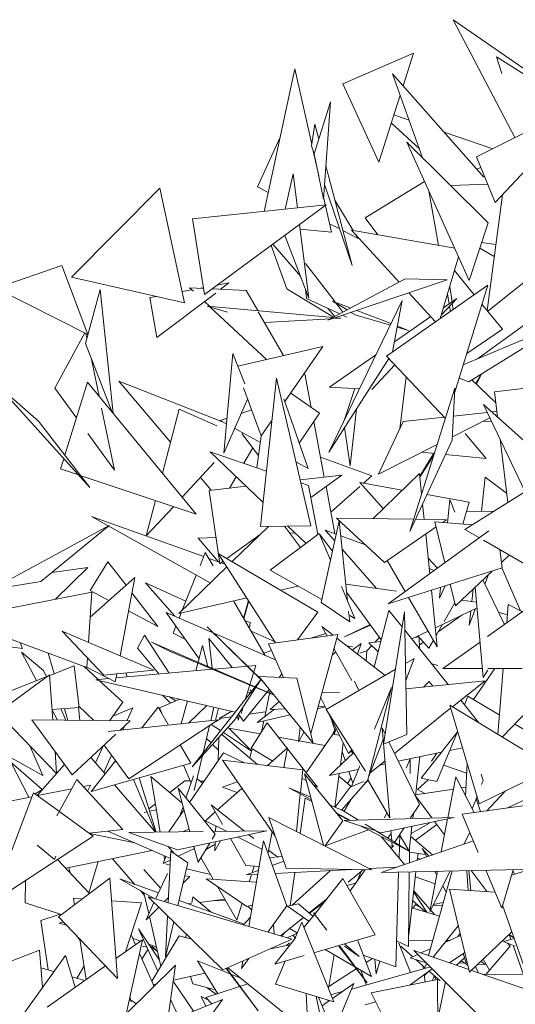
# Model space of a CAD drawing. Header units: metres. Extents: x -14.5 to 13.2, y -19 to 3.3.
# Tile 144 of 210: x 10.538 to 10.665, y 2.772 to 3.024. Entities that reach past the tile are written whole.
import ezdxf

# ---------------------------------------------------------------- set-up
doc = ezdxf.new("R2010")
doc.units = ezdxf.units.M
doc.layers.add('G-IMPT', color=7, linetype='Continuous', lineweight=5)
doc.layers.add('L-PLNT', color=7, linetype='Continuous', lineweight=5, true_color=0x005900)

# ---------------------------------------------------------------- blocks, each defined once
blk = doc.blocks.new('ÁRVORES ORNAMENTAIS - Pequeno e Médio Porte - Ipê-roxo-2870950-CORTE_CALÇADA')
at = {"layer": 'G-IMPT', "color": 253, "true_color": 0xaaaaaa}
for p, q in [((6.93972, 3.0027), (6.90909, 3.02396)), ((6.92489, 2.99373), (6.90909, 3.02396)), ((6.89892, 3.01537), (6.88078, 3.00748)), ((6.89625, 3.00702), (6.89892, 3.01537)), ((6.92017, 3.0144), (6.92158, 3.01018)), ((6.92017, 3.0144), (6.94062, 3.00164)), ((6.86061, 2.97482), (6.86843, 3.01137)), ((6.86843, 3.01137), (6.8728, 2.99202)), ((6.90126, 2.98854), (6.89353, 3.01009)), ((6.89353, 3.01009), (6.91696, 2.9836)), ((6.88999, 2.98745), (6.88078, 3.00748)), ((6.88999, 2.98745), (6.89549, 3.00465)), ((6.94503, 3.00386), (6.91509, 2.98881)), ((6.91988, 2.97713), (6.94503, 3.00386)), ((6.87347, 2.98961), (6.87762, 3.00293)), ((6.87583, 2.97796), (6.87762, 3.00293)), ((6.8978, 2.99821), (6.89386, 2.99956)), ((6.87362, 2.99714), (6.87274, 2.99163)), ((6.87362, 2.99714), (6.87463, 2.99332)), ((6.90044, 2.99085), (6.89321, 2.99754)), ((6.85893, 2.98108), (6.86469, 2.99387)), ((6.91922, 2.99089), (6.90674, 2.99515)), ((6.87342, 2.98961), (6.87274, 2.99163)), ((6.91321, 2.95712), (6.89722, 2.99255)), ((6.89722, 2.99255), (6.91804, 2.97193)), ((6.87318, 2.99033), (6.87462, 2.98396)), ((6.87583, 2.97796), (6.87347, 2.98961)), ((6.91988, 2.97713), (6.91509, 2.98881)), ((6.87644, 2.98646), (6.88316, 2.96095)), ((6.91517, 2.98562), (6.91621, 2.98608)), ((6.86801, 2.98447), (6.86598, 2.97538)), ((6.86913, 2.97571), (6.86801, 2.98447)), ((6.85893, 2.98108), (6.86165, 2.97969)), ((6.88316, 2.96095), (6.8761, 2.98173)), ((6.88654, 2.97313), (6.90177, 2.98248)), ((6.90839, 2.98149), (6.91796, 2.98179)), ((6.8338, 2.98075), (6.81115, 2.95797)), ((6.8338, 2.98075), (6.84016, 2.9514)), ((6.87586, 2.97843), (6.87787, 2.96952)), ((6.90536, 2.96612), (6.90285, 2.98007)), ((6.92173, 2.9791), (6.91779, 2.94943)), ((6.8422, 2.9729), (6.87647, 2.97647)), ((6.87647, 2.97647), (6.84527, 2.95348)), ((6.88346, 2.96993), (6.87876, 2.97767)), ((6.8422, 2.9729), (6.84527, 2.95348)), ((6.8721, 2.95257), (6.86968, 2.97147)), ((6.8774, 2.97164), (6.87998, 2.97032)), ((6.88654, 2.97313), (6.88976, 2.96883)), ((6.91321, 2.95712), (6.91804, 2.97193)), ((6.8721, 2.95257), (6.86587, 2.96866)), ((6.86983, 2.97026), (6.87787, 2.96952)), ((6.8808, 2.9699), (6.88469, 2.96791)), ((6.89522, 2.95668), (6.88299, 2.97001)), ((6.88299, 2.97001), (6.90947, 2.9654)), ((6.88469, 2.96791), (6.88424, 2.96865)), ((6.86241, 2.96611), (6.86644, 2.95496)), ((6.86997, 2.95809), (6.86283, 2.96642)), ((6.92003, 2.96632), (6.91638, 2.96683)), ((6.90576, 2.94734), (6.91048, 2.96318)), ((6.91962, 2.96323), (6.91591, 2.96539)), ((6.93773, 2.96507), (6.91798, 2.94921)), ((6.80867, 2.96096), (6.79184, 2.95511)), ((6.80867, 2.96096), (6.81539, 2.94328)), ((6.87122, 2.96146), (6.87879, 2.9516)), ((6.91451, 2.95345), (6.90943, 2.95967)), ((6.81115, 2.95797), (6.84016, 2.9514)), ((6.85157, 2.95648), (6.84858, 2.95593)), ((6.85157, 2.95648), (6.84944, 2.95487)), ((6.87692, 2.9469), (6.89675, 2.9575)), ((6.90751, 2.95725), (6.87692, 2.9469)), ((6.91796, 2.95587), (6.89202, 2.93773)), ((6.90751, 2.95725), (6.89675, 2.9575)), ((6.9088, 2.95165), (6.9082, 2.95554)), ((6.9095, 2.92851), (6.91796, 2.95587)), ((6.79184, 2.95511), (6.81539, 2.94328)), ((6.81854, 2.95477), (6.81475, 2.94094)), ((6.82189, 2.92303), (6.81854, 2.95477)), ((6.83294, 2.95303), (6.83126, 2.95272)), ((6.84816, 2.9539), (6.83303, 2.94246)), ((6.84205, 2.95472), (6.83954, 2.95425)), ((6.84147, 2.95526), (6.84246, 2.95433)), ((6.84147, 2.95526), (6.84501, 2.95509)), ((6.84499, 2.95526), (6.84425, 2.95512)), ((6.84729, 2.95497), (6.85601, 2.95455)), ((6.85895, 2.94938), (6.85601, 2.95455)), ((6.87842, 2.9477), (6.86644, 2.95496)), ((6.87124, 2.9548), (6.8715, 2.95246)), ((6.90455, 2.9465), (6.89773, 2.95394)), ((6.90805, 2.95113), (6.90761, 2.95357)), ((6.83303, 2.94246), (6.83126, 2.95272)), ((6.84527, 2.95172), (6.84657, 2.95051)), ((6.8512, 2.94896), (6.84595, 2.95056)), ((6.87828, 2.94763), (6.84595, 2.95056)), ((6.8715, 2.95246), (6.88, 2.94854)), ((6.87719, 2.91311), (6.89604, 2.95201)), ((6.88281, 2.95005), (6.87817, 2.95184)), ((6.87817, 2.95184), (6.88192, 2.94957)), ((6.87898, 2.95135), (6.8808, 2.94897)), ((6.89354, 2.9388), (6.89604, 2.95201)), ((6.90602, 2.94821), (6.91006, 2.95252)), ((6.91006, 2.95252), (6.90658, 2.95011)), ((6.9084, 2.94918), (6.90816, 2.9505)), ((6.90911, 2.94968), (6.90887, 2.95125)), ((6.92171, 2.94463), (6.91647, 2.95105)), ((6.84679, 2.95031), (6.86121, 2.93687)), ((6.86552, 2.93786), (6.8591, 2.94911)), ((6.87873, 2.94787), (6.87694, 2.94996)), ((6.88075, 2.9482), (6.88176, 2.94773)), ((6.88296, 2.94894), (6.88418, 2.94821)), ((6.89297, 2.94567), (6.88418, 2.94821)), ((6.89316, 2.94606), (6.88441, 2.94943)), ((6.86069, 2.94633), (6.87767, 2.9473)), ((6.87819, 2.94733), (6.88026, 2.94745)), ((6.88026, 2.94745), (6.8789, 2.94757)), ((6.90332, 2.94784), (6.89403, 2.94137)), ((6.93792, 2.94653), (6.91167, 2.93552)), ((6.91312, 2.93116), (6.93792, 2.94653)), ((6.91533, 2.93705), (6.92735, 2.9457)), ((6.80686, 2.92952), (6.81464, 2.94366)), ((6.81513, 2.94233), (6.81487, 2.94354)), ((6.89764, 2.94433), (6.89475, 2.94516)), ((6.89764, 2.94433), (6.8948, 2.94543)), ((6.92171, 2.94463), (6.91256, 2.9384)), ((6.82165, 2.92333), (6.81475, 2.94094)), ((6.85028, 2.91287), (6.85253, 2.93843)), ((6.85253, 2.93843), (6.85561, 2.93064)), ((6.85382, 2.93517), (6.87565, 2.94019)), ((6.87565, 2.94019), (6.8659, 2.92606)), ((6.88928, 2.93806), (6.8774, 2.92979)), ((6.81824, 2.92747), (6.81619, 2.93725)), ((6.8926, 2.93711), (6.87719, 2.91311)), ((6.88822, 2.92918), (6.89412, 2.93549)), ((6.90709, 2.92174), (6.89202, 2.93773)), ((6.87102, 2.93318), (6.87264, 2.92457)), ((6.91486, 2.93067), (6.91625, 2.93297)), ((6.91504, 2.9305), (6.91625, 2.93297)), ((6.81588, 2.90403), (6.79205, 2.93037)), ((6.79205, 2.93037), (6.80275, 2.92106)), ((6.80949, 2.91233), (6.81529, 2.93105)), ((6.84318, 2.89718), (6.81529, 2.93105)), ((6.83658, 2.91563), (6.82328, 2.93134)), ((6.82328, 2.93134), (6.84991, 2.92089)), ((6.86375, 2.93207), (6.85968, 2.89403)), ((6.87255, 2.89424), (6.86375, 2.93207)), ((6.89542, 2.91909), (6.89704, 2.9324)), ((6.91312, 2.93116), (6.91061, 2.93211)), ((6.92001, 2.92577), (6.91386, 2.93162)), ((6.91967, 2.92854), (6.93679, 2.93061)), ((6.80686, 2.92952), (6.81245, 2.92188)), ((6.85526, 2.92961), (6.85984, 2.91726)), ((6.8674, 2.92824), (6.87476, 2.92309)), ((6.88506, 2.92936), (6.8774, 2.92979)), ((6.88124, 2.92146), (6.88386, 2.92943)), ((6.89796, 2.8928), (6.90955, 2.92953)), ((6.90887, 2.91618), (6.90955, 2.92953)), ((6.91967, 2.92854), (6.92044, 2.92214)), ((6.85028, 2.91287), (6.85633, 2.92671)), ((6.86565, 2.9268), (6.87188, 2.90888)), ((6.93455, 2.90942), (6.91689, 2.92535)), ((6.91689, 2.92535), (6.92754, 2.90296)), ((6.82221, 2.90853), (6.81888, 2.92441)), ((6.83452, 2.9077), (6.83878, 2.9241)), ((6.84843, 2.91986), (6.83878, 2.9241)), ((6.85731, 2.92393), (6.85473, 2.92305)), ((6.86961, 2.9154), (6.87476, 2.92309)), ((6.88262, 2.90963), (6.88426, 2.92413)), ((6.90919, 2.92235), (6.91787, 2.92328)), ((6.91905, 2.9234), (6.92027, 2.92354)), ((6.81588, 2.90403), (6.80275, 2.92106)), ((6.85107, 2.92179), (6.84934, 2.9212)), ((6.84934, 2.9212), (6.85094, 2.92033)), ((6.86259, 2.92126), (6.85984, 2.91726)), ((6.87332, 2.92095), (6.87601, 2.9067)), ((6.8963, 2.92097), (6.88997, 2.9075)), ((6.8963, 2.92097), (6.90676, 2.92209)), ((6.91853, 2.9219), (6.90892, 2.91705)), ((6.91689, 2.92107), (6.91897, 2.92097)), ((6.81536, 2.91789), (6.82221, 2.90853)), ((6.85304, 2.91918), (6.85962, 2.91558)), ((6.85918, 2.91227), (6.85484, 2.91789)), ((6.88262, 2.90963), (6.88124, 2.91943)), ((6.91757, 2.91148), (6.91215, 2.91789)), ((6.85984, 2.91726), (6.85876, 2.90911)), ((6.90887, 2.91618), (6.89796, 2.8928)), ((6.92113, 2.91644), (6.92308, 2.90018)), ((6.86035, 2.90021), (6.84673, 2.91322)), ((6.84673, 2.91322), (6.86121, 2.90827)), ((6.85539, 2.91026), (6.85766, 2.91424)), ((6.90499, 2.91507), (6.88997, 2.9075)), ((6.90053, 2.90692), (6.90409, 2.91282)), ((6.90111, 2.91312), (6.90427, 2.9128)), ((6.80839, 2.90879), (6.8092, 2.91142)), ((6.84781, 2.91045), (6.83957, 2.90156)), ((6.86875, 2.9106), (6.87188, 2.90888)), ((6.88823, 2.90706), (6.87505, 2.91181)), ((6.90413, 2.91235), (6.90055, 2.9067)), ((6.90716, 2.91252), (6.91757, 2.91148)), ((6.80839, 2.90879), (6.81296, 2.90727)), ((6.90046, 2.90762), (6.88845, 2.89604)), ((6.90046, 2.90762), (6.90099, 2.90241)), ((6.81363, 2.90704), (6.84318, 2.89718)), ((6.84699, 2.90333), (6.84423, 2.90659)), ((6.85175, 2.90389), (6.85343, 2.90682)), ((6.86982, 2.90598), (6.88055, 2.90723)), ((6.86999, 2.90527), (6.87201, 2.90458)), ((6.88055, 2.90723), (6.87259, 2.90146)), ((6.89116, 2.89865), (6.88513, 2.90529)), ((6.88513, 2.90529), (6.89604, 2.90336)), ((6.88823, 2.90706), (6.88606, 2.90513)), ((6.91637, 2.89795), (6.91732, 2.90668)), ((6.9228, 2.90255), (6.91732, 2.90668)), ((6.84645, 2.90327), (6.85598, 2.90438)), ((6.84645, 2.90327), (6.8492, 2.88451)), ((6.87434, 2.89202), (6.87201, 2.90458)), ((6.87647, 2.90427), (6.87874, 2.89223)), ((6.88512, 2.90429), (6.87771, 2.89769)), ((6.92956, 2.90423), (6.9121, 2.89331)), ((6.83034, 2.89162), (6.83269, 2.90068)), ((6.90237, 2.90224), (6.91322, 2.90032)), ((6.9076, 2.89497), (6.90823, 2.90093)), ((6.90823, 2.90093), (6.90947, 2.89776)), ((6.91159, 2.89468), (6.91322, 2.90032)), ((6.83731, 2.89913), (6.83034, 2.89162)), ((6.90125, 2.89986), (6.90166, 2.89587)), ((6.91252, 2.89789), (6.9196, 2.898)), ((6.84509, 2.88634), (6.81634, 2.89663)), ((6.84676, 2.87957), (6.81634, 2.89663)), ((6.87984, 2.89546), (6.87521, 2.87458)), ((6.8915, 2.88486), (6.87913, 2.89616)), ((6.89894, 2.8959), (6.87913, 2.89616)), ((6.87984, 2.89546), (6.88198, 2.875)), ((6.90738, 2.89579), (6.89941, 2.89589)), ((6.90697, 2.88474), (6.90439, 2.89521)), ((6.914, 2.8945), (6.90439, 2.89521)), ((6.90633, 2.89507), (6.90738, 2.89579)), ((6.79038, 2.87782), (6.8208, 2.89429)), ((6.8033, 2.87996), (6.8208, 2.89429)), ((6.86167, 2.89406), (6.8524, 2.88504)), ((6.87255, 2.89424), (6.85968, 2.89403)), ((6.86584, 2.89413), (6.86989, 2.88868)), ((6.8713, 2.88974), (6.8667, 2.89414)), ((6.87871, 2.89037), (6.87629, 2.89313)), ((6.87629, 2.89313), (6.87909, 2.8921)), ((6.8915, 2.88486), (6.9047, 2.89395)), ((6.89245, 2.87423), (6.91826, 2.89291)), ((6.9121, 2.89331), (6.91583, 2.89115)), ((6.84371, 2.89102), (6.84821, 2.89127)), ((6.84371, 2.89102), (6.84885, 2.885)), ((6.85958, 2.89203), (6.85104, 2.88584)), ((6.8621, 2.88282), (6.8747, 2.89229)), ((6.86719, 2.89232), (6.86852, 2.8924)), ((6.8776, 2.88538), (6.8747, 2.89229)), ((6.87813, 2.88775), (6.87479, 2.89206)), ((6.88023, 2.89167), (6.88662, 2.88932)), ((6.90205, 2.89212), (6.90309, 2.88193)), ((6.9169, 2.89053), (6.9332, 2.88109)), ((6.8894, 2.87816), (6.88059, 2.88821)), ((6.92163, 2.88341), (6.92106, 2.88812)), ((6.81595, 2.87764), (6.82051, 2.88496)), ((6.82516, 2.87898), (6.82051, 2.88496)), ((6.8455, 2.88738), (6.84415, 2.884)), ((6.8455, 2.88738), (6.84748, 2.88399)), ((6.84915, 2.88489), (6.84638, 2.88588)), ((6.86355, 2.8642), (6.84883, 2.88714)), ((6.87436, 2.87213), (6.84883, 2.88714)), ((6.84994, 2.88504), (6.8492, 2.88451)), ((6.89677, 2.87736), (6.89214, 2.8853)), ((6.90505, 2.88335), (6.90268, 2.88596)), ((6.92145, 2.88485), (6.92345, 2.88674)), ((6.80609, 2.88224), (6.81534, 2.88354)), ((6.80709, 2.87538), (6.81534, 2.88354)), ((6.85103, 2.88371), (6.83871, 2.87174)), ((6.85061, 2.88437), (6.84954, 2.88475)), ((6.8621, 2.88282), (6.87537, 2.8753)), ((6.92163, 2.88341), (6.89245, 2.87423)), ((6.90295, 2.88328), (6.90428, 2.88279)), ((6.9097, 2.87373), (6.91909, 2.88261)), ((6.92159, 2.88341), (6.92632, 2.87244)), ((6.79038, 2.87782), (6.8033, 2.87996)), ((6.81596, 2.87081), (6.82744, 2.88101)), ((6.82364, 2.86089), (6.82744, 2.88101)), ((6.84318, 2.88158), (6.83956, 2.87256)), ((6.91671, 2.88036), (6.92227, 2.86892)), ((6.91814, 2.88172), (6.91722, 2.8793)), ((6.82077, 2.87508), (6.81595, 2.87764)), ((6.8405, 2.8749), (6.83018, 2.87961)), ((6.83765, 2.87108), (6.83018, 2.87961)), ((6.86927, 2.87876), (6.86483, 2.87774)), ((6.88387, 2.87049), (6.88045, 2.87864)), ((6.88153, 2.87924), (6.89459, 2.87744)), ((6.90353, 2.87772), (6.90501, 2.86322)), ((6.90556, 2.87567), (6.90705, 2.87882)), ((6.90556, 2.87567), (6.90585, 2.87845)), ((6.9097, 2.87373), (6.90834, 2.87923)), ((6.91387, 2.87479), (6.91421, 2.878)), ((6.91476, 2.87852), (6.91677, 2.85534)), ((6.81641, 2.87719), (6.78159, 2.87041)), ((6.81552, 2.86437), (6.81641, 2.87719)), ((6.83334, 2.86844), (6.82669, 2.87701)), ((6.85615, 2.87574), (6.83871, 2.87174)), ((6.85275, 2.87496), (6.86088, 2.86102)), ((6.85533, 2.87054), (6.85657, 2.87507)), ((6.8554, 2.87042), (6.85663, 2.87499)), ((6.88174, 2.87722), (6.89065, 2.86496)), ((6.90501, 2.86322), (6.89764, 2.87586)), ((6.91121, 2.87516), (6.9151, 2.87462)), ((6.91793, 2.86582), (6.93159, 2.87558)), ((6.83334, 2.86844), (6.82582, 2.87241)), ((6.87521, 2.87458), (6.88254, 2.86964)), ((6.88226, 2.87231), (6.88254, 2.86964)), ((6.88886, 2.858), (6.89259, 2.87254)), ((6.89596, 2.86833), (6.89259, 2.87254)), ((6.90451, 2.8681), (6.91523, 2.8732)), ((6.90675, 2.86968), (6.90951, 2.8745)), ((6.91484, 2.87302), (6.91321, 2.86872)), ((6.91321, 2.86872), (6.91361, 2.87244)), ((6.9232, 2.87403), (6.92282, 2.86932)), ((6.92683, 2.87218), (6.9232, 2.87403)), ((6.81507, 2.85791), (6.78159, 2.87041)), ((6.86349, 2.85989), (6.83546, 2.87202)), ((6.84389, 2.86016), (6.83546, 2.87202)), ((6.83928, 2.87187), (6.83877, 2.87059)), ((6.85699, 2.86947), (6.85574, 2.86983)), ((6.86917, 2.86496), (6.87436, 2.87213)), ((6.88257, 2.87123), (6.88387, 2.87049)), ((6.89122, 2.83825), (6.89657, 2.87221)), ((6.89719, 2.84072), (6.89657, 2.87221)), ((6.91134, 2.87135), (6.90524, 2.86705)), ((6.92299, 2.87139), (6.92087, 2.87198)), ((6.79865, 2.86275), (6.76158, 2.86796)), ((6.81949, 2.85598), (6.8088, 2.86725)), ((6.8088, 2.86725), (6.83229, 2.85718)), ((6.83794, 2.86853), (6.83722, 2.86672)), ((6.86024, 2.8544), (6.84597, 2.86833)), ((6.84597, 2.86833), (6.86066, 2.85389)), ((6.85699, 2.86947), (6.85681, 2.86799)), ((6.86339, 2.86446), (6.85724, 2.86726)), ((6.87827, 2.86617), (6.8754, 2.86839)), ((6.87674, 2.86597), (6.8754, 2.86839)), ((6.88124, 2.86578), (6.88776, 2.86895)), ((6.88124, 2.86578), (6.88788, 2.86877)), ((6.90779, 2.85355), (6.89666, 2.86746)), ((6.89846, 2.86521), (6.90268, 2.86722)), ((6.90471, 2.86613), (6.90634, 2.86897)), ((6.82815, 2.86284), (6.82992, 2.86623)), ((6.82992, 2.86623), (6.83621, 2.85646)), ((6.83722, 2.86672), (6.84039, 2.86509)), ((6.8464, 2.86532), (6.84724, 2.85772)), ((6.8464, 2.86532), (6.85238, 2.8579)), ((6.87948, 2.86634), (6.86167, 2.86395)), ((6.87638, 2.86662), (6.87254, 2.86541)), ((6.87948, 2.86634), (6.87254, 2.84099)), ((6.89162, 2.85588), (6.87923, 2.86543)), ((6.88903, 2.86438), (6.8902, 2.86559)), ((6.89931, 2.86562), (6.90027, 2.86574)), ((6.90282, 2.86282), (6.90006, 2.86598)), ((6.90034, 2.86566), (6.90041, 2.86277)), ((6.90282, 2.86282), (6.90402, 2.86492)), ((6.79865, 2.86275), (6.79799, 2.86429)), ((6.82815, 2.86284), (6.83363, 2.85623)), ((6.83628, 2.86206), (6.83172, 2.86438)), ((6.83172, 2.86438), (6.85828, 2.85298)), ((6.84364, 2.85926), (6.84481, 2.86351)), ((6.84611, 2.8582), (6.84481, 2.86351)), ((6.86244, 2.86222), (6.86053, 2.86162)), ((6.86167, 2.86395), (6.86555, 2.85532)), ((6.88306, 2.85453), (6.87851, 2.86277)), ((6.88328, 2.86319), (6.88183, 2.86343)), ((6.88548, 2.86409), (6.88321, 2.86236)), ((6.88452, 2.86136), (6.88548, 2.86409)), ((6.88693, 2.8622), (6.88512, 2.86154)), ((6.88693, 2.8622), (6.88678, 2.85961)), ((6.88692, 2.8622), (6.8882, 2.86352)), ((6.88747, 2.86419), (6.89055, 2.86456)), ((6.88747, 2.86419), (6.88988, 2.86196)), ((6.90146, 2.86438), (6.90039, 2.86363)), ((6.90646, 2.85761), (6.91599, 2.86443)), ((6.79833, 2.86182), (6.80402, 2.85711)), ((6.79833, 2.86182), (6.80219, 2.85454)), ((6.80676, 2.85634), (6.80523, 2.86159)), ((6.81507, 2.85791), (6.81525, 2.86045)), ((6.83628, 2.86206), (6.85821, 2.85289)), ((6.87898, 2.86191), (6.87805, 2.86109)), ((6.89683, 2.85889), (6.8991, 2.86021)), ((6.89691, 2.85454), (6.8991, 2.86021)), ((6.80402, 2.85711), (6.80473, 2.85554)), ((6.81184, 2.85834), (6.80558, 2.85587)), ((6.81313, 2.84763), (6.81184, 2.85834)), ((6.81802, 2.85483), (6.81441, 2.85816)), ((6.82239, 2.85423), (6.81507, 2.85795)), ((6.81949, 2.85598), (6.83229, 2.85718)), ((6.8473, 2.85745), (6.82258, 2.85524)), ((6.84304, 2.85707), (6.84358, 2.85901)), ((6.85844, 2.85845), (6.84786, 2.8575)), ((6.85585, 2.84988), (6.85844, 2.85845)), ((6.87652, 2.84713), (6.89418, 2.85736)), ((6.90357, 2.85883), (6.90514, 2.85842)), ((6.91658, 2.85763), (6.90646, 2.85761)), ((6.9143, 2.84967), (6.91977, 2.85764)), ((6.91677, 2.85534), (6.918, 2.85721)), ((6.92681, 2.85765), (6.918, 2.85763)), ((6.92189, 2.85764), (6.92054, 2.84077)), ((6.80514, 2.8557), (6.78592, 2.84813)), ((6.7923, 2.84633), (6.80557, 2.85601)), ((6.80639, 2.84442), (6.80557, 2.85601)), ((6.82073, 2.85507), (6.81744, 2.85478)), ((6.85318, 2.84649), (6.81744, 2.85478)), ((6.82436, 2.84899), (6.81829, 2.85458)), ((6.82239, 2.85423), (6.82278, 2.85629)), ((6.82545, 2.8555), (6.82509, 2.85651)), ((6.85981, 2.85492), (6.84216, 2.83244)), ((6.85303, 2.84443), (6.85981, 2.85492)), ((6.85924, 2.85563), (6.87316, 2.83853)), ((6.85924, 2.85563), (6.86897, 2.85515)), ((6.86513, 2.85624), (6.86443, 2.85537)), ((6.87316, 2.83853), (6.86897, 2.85515)), ((6.86184, 2.85219), (6.85529, 2.84414)), ((6.85699, 2.85219), (6.85746, 2.8516)), ((6.85844, 2.85279), (6.86315, 2.85082)), ((6.8585, 2.85289), (6.86307, 2.85092)), ((6.86213, 2.85208), (6.86073, 2.84528)), ((6.88375, 2.85443), (6.88476, 2.85219)), ((6.89324, 2.85279), (6.88712, 2.82887)), ((6.89324, 2.85279), (6.88893, 2.84209)), ((6.89696, 2.85244), (6.91726, 2.85452)), ((6.90297, 2.85434), (6.90145, 2.8529)), ((6.90297, 2.85434), (6.90385, 2.85315)), ((6.91726, 2.85452), (6.90892, 2.84783)), ((6.83895, 2.84979), (6.83372, 2.84756)), ((6.83658, 2.84878), (6.83449, 2.85082)), ((6.83787, 2.84933), (6.83621, 2.85043)), ((6.85632, 2.85143), (6.85717, 2.85156)), ((6.87509, 2.85031), (6.87663, 2.8472)), ((6.87539, 2.85139), (6.8799, 2.85146)), ((6.91203, 2.84826), (6.91282, 2.85054)), ((6.91282, 2.85054), (6.92087, 2.84578)), ((6.93311, 2.85199), (6.92169, 2.84007)), ((6.81313, 2.84763), (6.8062, 2.8471)), ((6.80844, 2.84727), (6.80973, 2.84438)), ((6.81022, 2.84438), (6.80936, 2.84734)), ((6.81295, 2.84809), (6.8169, 2.84431)), ((6.81334, 2.84434), (6.813, 2.84762)), ((6.82092, 2.84427), (6.82436, 2.84899)), ((6.82178, 2.84545), (6.82688, 2.84756)), ((6.82538, 2.84422), (6.82688, 2.84756)), ((6.83342, 2.84774), (6.8292, 2.84243)), ((6.83609, 2.84314), (6.83342, 2.84774)), ((6.83372, 2.84756), (6.83424, 2.84634)), ((6.83933, 2.84348), (6.84093, 2.84933)), ((6.84115, 2.84366), (6.84592, 2.84817)), ((6.84772, 2.84775), (6.8469, 2.84426)), ((6.84809, 2.84438), (6.84889, 2.84748)), ((6.85472, 2.84613), (6.85523, 2.84783)), ((6.86326, 2.84721), (6.8588, 2.84382)), ((6.86448, 2.84919), (6.86215, 2.84715)), ((6.86598, 2.84735), (6.86215, 2.84715)), ((6.87634, 2.8478), (6.87427, 2.84733)), ((6.87629, 2.8479), (6.8744, 2.8478)), ((6.88656, 2.8313), (6.87652, 2.84713)), ((6.90844, 2.84745), (6.89403, 2.8359)), ((6.9082, 2.84827), (6.93463, 2.8322)), ((6.9082, 2.84827), (6.91577, 2.82297)), ((6.91564, 2.84375), (6.91102, 2.84952)), ((6.7923, 2.84633), (6.80735, 2.83077)), ((6.8062, 2.84698), (6.80757, 2.8444)), ((6.84797, 2.8439), (6.84938, 2.84463)), ((6.84907, 2.84484), (6.85229, 2.84669)), ((6.85224, 2.84528), (6.84907, 2.84484)), ((6.85401, 2.84441), (6.85369, 2.84544)), ((6.85529, 2.84414), (6.85401, 2.84594)), ((6.85417, 2.84571), (6.85401, 2.84441)), ((6.86098, 2.8465), (6.85673, 2.84591)), ((6.86725, 2.84573), (6.8588, 2.84382)), ((6.87721, 2.84604), (6.88225, 2.83588)), ((6.87772, 2.84501), (6.87883, 2.8417)), ((6.80098, 2.84447), (6.81133, 2.83042)), ((6.80098, 2.84447), (6.82623, 2.84421)), ((6.82058, 2.84154), (6.84882, 2.84446)), ((6.82369, 2.84186), (6.82623, 2.84421)), ((6.82435, 2.84193), (6.82477, 2.84286)), ((6.82585, 2.82936), (6.84882, 2.84446)), ((6.85303, 2.84443), (6.84216, 2.83244)), ((6.8466, 2.843), (6.84495, 2.83599)), ((6.84938, 2.84172), (6.84702, 2.84327)), ((6.85738, 2.83657), (6.85154, 2.84236)), ((6.85154, 2.84236), (6.85961, 2.84089)), ((6.85726, 2.83719), (6.86139, 2.84368)), ((6.86051, 2.8442), (6.85993, 2.84139)), ((6.87425, 2.82721), (6.86139, 2.84368)), ((6.86985, 2.84259), (6.86941, 2.83888)), ((6.87816, 2.8407), (6.87873, 2.84199)), ((6.87903, 2.84237), (6.87855, 2.84072)), ((6.89083, 2.84246), (6.89284, 2.81934)), ((6.89083, 2.84246), (6.89163, 2.84083)), ((6.92489, 2.8434), (6.93757, 2.83591)), ((6.78717, 2.83951), (6.80386, 2.83022)), ((6.81133, 2.83042), (6.82259, 2.84084)), ((6.84698, 2.83858), (6.84582, 2.83971)), ((6.84901, 2.83999), (6.84879, 2.83396)), ((6.85889, 2.83307), (6.84972, 2.84077)), ((6.85735, 2.83644), (6.85013, 2.84122)), ((6.86422, 2.84005), (6.87621, 2.83787)), ((6.87084, 2.84138), (6.86941, 2.83888)), ((6.87139, 2.83087), (6.87882, 2.84165)), ((6.87855, 2.84072), (6.87994, 2.84055)), ((6.88742, 2.82995), (6.89109, 2.83946)), ((6.89122, 2.83825), (6.89719, 2.84072)), ((6.90091, 2.82955), (6.91017, 2.84137)), ((6.91017, 2.84137), (6.90489, 2.82864)), ((6.80052, 2.83783), (6.80386, 2.83022)), ((6.81733, 2.83345), (6.81938, 2.83787)), ((6.82585, 2.82936), (6.81952, 2.838)), ((6.84176, 2.83339), (6.83906, 2.83804)), ((6.84889, 2.8367), (6.84737, 2.83819)), ((6.85691, 2.83473), (6.85751, 2.83705)), ((6.86281, 2.83393), (6.85726, 2.83719)), ((6.86149, 2.83276), (6.8666, 2.83729)), ((6.86567, 2.83228), (6.8666, 2.83729)), ((6.8809, 2.8386), (6.88014, 2.83283)), ((6.89261, 2.83882), (6.90042, 2.82276)), ((6.91147, 2.83733), (6.90821, 2.83665)), ((6.80735, 2.83077), (6.80696, 2.83636)), ((6.81611, 2.83485), (6.81979, 2.83061)), ((6.81944, 2.83102), (6.82142, 2.83541)), ((6.8502, 2.83599), (6.84142, 2.82333)), ((6.84479, 2.83535), (6.84267, 2.82636)), ((6.8502, 2.83599), (6.85553, 2.83346)), ((6.88355, 2.83604), (6.87734, 2.83019)), ((6.88061, 2.83641), (6.88142, 2.83403)), ((6.88225, 2.83588), (6.88306, 2.83682)), ((6.88286, 2.83659), (6.88331, 2.83582)), ((6.90613, 2.83621), (6.89501, 2.83389)), ((6.89806, 2.83452), (6.89699, 2.83206)), ((6.89803, 2.83076), (6.89807, 2.83453)), ((6.90057, 2.83505), (6.89939, 2.82488)), ((6.9035, 2.83393), (6.90488, 2.83595)), ((6.79559, 2.8336), (6.80362, 2.8266)), ((6.79559, 2.8336), (6.8002, 2.82463)), ((6.80939, 2.83306), (6.8024, 2.8251)), ((6.82247, 2.83397), (6.81625, 2.82616)), ((6.84176, 2.83339), (6.81625, 2.82616)), ((6.83992, 2.83287), (6.84187, 2.82826)), ((6.84987, 2.83412), (6.87049, 2.83171)), ((6.84987, 2.83412), (6.86343, 2.81468)), ((6.88512, 2.83266), (6.88299, 2.82738)), ((6.89157, 2.83393), (6.88778, 2.83089)), ((6.89164, 2.83318), (6.89029, 2.8329)), ((6.91257, 2.83078), (6.90663, 2.83284)), ((6.91268, 2.83327), (6.91229, 2.82496)), ((6.93463, 2.8322), (6.91577, 2.82297)), ((6.83291, 2.81572), (6.8285, 2.82963)), ((6.83391, 2.81573), (6.83156, 2.83)), ((6.83156, 2.83), (6.83951, 2.82323)), ((6.8425, 2.8301), (6.84054, 2.82442)), ((6.84484, 2.82826), (6.84339, 2.8294)), ((6.87049, 2.83171), (6.86989, 2.82581)), ((6.87145, 2.82885), (6.87027, 2.82955)), ((6.87098, 2.83063), (6.87583, 2.81232)), ((6.87098, 2.83063), (6.88081, 2.81864)), ((6.88475, 2.83174), (6.87734, 2.83019)), ((6.87987, 2.83072), (6.87874, 2.8221)), ((6.87978, 2.83004), (6.88296, 2.82737)), ((6.88195, 2.82821), (6.88289, 2.82965)), ((6.88235, 2.83124), (6.88335, 2.82828)), ((6.90091, 2.82955), (6.90489, 2.82864)), ((6.90974, 2.8299), (6.90772, 2.81941)), ((6.90974, 2.8299), (6.91447, 2.82074)), ((6.91629, 2.8306), (6.91678, 2.82895)), ((6.80244, 2.82507), (6.81126, 2.82682)), ((6.80744, 2.81987), (6.81255, 2.82916)), ((6.81255, 2.82916), (6.82435, 2.81636)), ((6.81417, 2.8274), (6.81607, 2.82778)), ((6.81529, 2.82618), (6.81607, 2.82778)), ((6.8222, 2.82785), (6.83274, 2.81571)), ((6.83276, 2.81571), (6.82704, 2.82922)), ((6.83643, 2.82585), (6.84029, 2.82884)), ((6.8385, 2.82694), (6.84153, 2.81581)), ((6.8385, 2.82694), (6.84802, 2.81517)), ((6.84163, 2.82882), (6.84029, 2.82884)), ((6.84518, 2.82876), (6.84419, 2.82877)), ((6.84866, 2.82139), (6.8549, 2.82692)), ((6.8537, 2.82863), (6.84987, 2.82724)), ((6.85371, 2.82586), (6.84987, 2.82724)), ((6.86697, 2.82703), (6.87256, 2.82469)), ((6.86697, 2.82703), (6.87274, 2.82399)), ((6.87425, 2.82721), (6.87335, 2.82774)), ((6.8827, 2.82726), (6.8788, 2.82207)), ((6.88048, 2.82137), (6.88738, 2.82923)), ((6.8827, 2.82726), (6.88607, 2.82868)), ((6.88633, 2.82824), (6.88712, 2.82887)), ((6.88719, 2.82912), (6.89284, 2.81934)), ((6.90266, 2.82915), (6.89996, 2.82663)), ((6.9124, 2.82723), (6.91121, 2.82705)), ((6.91678, 2.82895), (6.91637, 2.82787)), ((6.79007, 2.82262), (6.80103, 2.82479)), ((6.80142, 2.82581), (6.7908, 2.79773)), ((6.80806, 2.82098), (6.80142, 2.82581)), ((6.80382, 2.82672), (6.80183, 2.82551)), ((6.86986, 2.82551), (6.86888, 2.81585)), ((6.8711, 2.8244), (6.86984, 2.81537)), ((6.87287, 2.82352), (6.8711, 2.8244)), ((6.90363, 2.81934), (6.8994, 2.82499)), ((6.90913, 2.82673), (6.89943, 2.82524)), ((6.89996, 2.82663), (6.90179, 2.8256)), ((6.91521, 2.82483), (6.914, 2.82165)), ((6.91502, 2.82435), (6.91607, 2.82096)), ((6.91775, 2.82119), (6.92248, 2.82626)), ((6.92299, 2.82192), (6.92926, 2.82482)), ((6.83103, 2.82167), (6.83271, 2.82298)), ((6.83978, 2.82223), (6.8389, 2.8197)), ((6.85555, 2.81596), (6.84704, 2.82267)), ((6.84994, 2.81762), (6.84704, 2.82267)), ((6.87757, 2.82259), (6.8808, 2.82124)), ((6.88112, 2.82104), (6.88293, 2.82415)), ((6.89817, 2.81934), (6.90042, 2.82276)), ((6.9294, 2.82282), (6.91141, 2.82031)), ((6.81674, 2.81467), (6.80816, 2.82091)), ((6.83056, 2.82091), (6.82983, 2.82075)), ((6.83296, 2.82146), (6.83122, 2.82106)), ((6.84003, 2.82132), (6.83617, 2.81575)), ((6.84556, 2.81864), (6.84807, 2.82087)), ((6.86182, 2.81944), (6.86622, 2.80647)), ((6.86182, 2.81944), (6.88818, 2.80605)), ((6.87924, 2.82056), (6.88273, 2.81871)), ((6.88251, 2.81871), (6.87954, 2.82019)), ((6.8808, 2.82124), (6.88479, 2.81877)), ((6.88113, 2.81867), (6.90938, 2.81946)), ((6.89056, 2.81556), (6.90938, 2.81946)), ((6.89206, 2.82069), (6.89147, 2.81934)), ((6.89887, 2.82039), (6.89875, 2.81934)), ((6.91141, 2.82031), (6.91554, 2.81046)), ((6.85094, 2.81591), (6.84556, 2.81864)), ((6.84817, 2.81731), (6.84812, 2.81588)), ((6.8762, 2.81213), (6.88081, 2.81864)), ((6.88863, 2.8162), (6.88113, 2.81867)), ((6.88689, 2.81652), (6.88539, 2.81727)), ((6.88561, 2.81719), (6.8976, 2.81087)), ((6.88652, 2.81771), (6.8976, 2.81087)), ((6.89404, 2.81306), (6.8965, 2.81679)), ((6.8985, 2.81721), (6.89776, 2.81084)), ((6.89829, 2.81539), (6.903, 2.81796)), ((6.89931, 2.8136), (6.90492, 2.81762)), ((6.90687, 2.81501), (6.90432, 2.81841)), ((6.90766, 2.8191), (6.90603, 2.81062)), ((6.81674, 2.81467), (6.7908, 2.79773)), ((6.81565, 2.81546), (6.82435, 2.81636)), ((6.81581, 2.81534), (6.82739, 2.81295)), ((6.82054, 2.81596), (6.83654, 2.80894)), ((6.82589, 2.81564), (6.84497, 2.81585)), ((6.83837, 2.81114), (6.82589, 2.81564)), ((6.83837, 2.81114), (6.86129, 2.81602)), ((6.84133, 2.81652), (6.83974, 2.81579)), ((6.84723, 2.81387), (6.84802, 2.81517)), ((6.84745, 2.81587), (6.86129, 2.81602)), ((6.86003, 2.8113), (6.85384, 2.81444)), ((6.85794, 2.81408), (6.85671, 2.81505)), ((6.86163, 2.81049), (6.86263, 2.81584)), ((6.88737, 2.81626), (6.87622, 2.81216)), ((6.89056, 2.81556), (6.88933, 2.81597)), ((6.8907, 2.8145), (6.89656, 2.80739)), ((6.89231, 2.81413), (6.89318, 2.81536)), ((6.89312, 2.81609), (6.89335, 2.81349)), ((6.89529, 2.81229), (6.89538, 2.81509)), ((6.89537, 2.81496), (6.89776, 2.81084)), ((6.89819, 2.81454), (6.90377, 2.80985)), ((6.91183, 2.8126), (6.91337, 2.81563)), ((6.80238, 2.81237), (6.80679, 2.80869)), ((6.83596, 2.81201), (6.83753, 2.81021)), ((6.84256, 2.81203), (6.84366, 2.80798)), ((6.84366, 2.80798), (6.84664, 2.8129)), ((6.84557, 2.81113), (6.848, 2.81266)), ((6.84938, 2.81344), (6.84793, 2.8109)), ((6.84802, 2.81319), (6.84793, 2.8109)), ((6.85593, 2.80716), (6.85199, 2.81404)), ((6.8604, 2.8135), (6.85663, 2.79152)), ((6.8604, 2.8135), (6.86643, 2.79682)), ((6.91429, 2.81343), (6.89062, 2.80536)), ((6.89267, 2.81212), (6.89387, 2.81223)), ((6.89387, 2.81223), (6.89308, 2.81161)), ((6.89338, 2.81309), (6.89346, 2.81217)), ((6.8952, 2.80904), (6.89529, 2.81208)), ((6.89784, 2.80782), (6.89787, 2.81183)), ((6.80679, 2.80869), (6.80719, 2.80951)), ((6.83188, 2.81098), (6.80969, 2.80643)), ((6.83536, 2.80945), (6.83473, 2.80764)), ((6.83507, 2.80863), (6.83491, 2.80965)), ((6.83663, 2.81082), (6.83598, 2.79761)), ((6.83663, 2.81082), (6.84106, 2.80779)), ((6.8427, 2.81151), (6.83856, 2.8095)), ((6.84437, 2.80916), (6.84756, 2.80361)), ((6.86417, 2.80917), (6.86174, 2.81108)), ((6.86197, 2.80915), (6.86339, 2.80929)), ((6.86396, 2.80934), (6.86521, 2.80946)), ((6.89786, 2.81058), (6.90195, 2.80997)), ((6.90007, 2.81025), (6.89987, 2.80852)), ((6.90287, 2.80954), (6.9011, 2.81151)), ((6.9023, 2.80934), (6.9011, 2.81151)), ((6.80755, 2.80867), (6.81583, 2.79999)), ((6.81565, 2.80018), (6.81805, 2.80814)), ((6.82169, 2.80889), (6.82743, 2.80232)), ((6.83652, 2.80851), (6.83473, 2.80764)), ((6.83525, 2.80754), (6.83645, 2.80726)), ((6.84106, 2.80779), (6.83844, 2.79688)), ((6.85927, 2.8069), (6.85593, 2.80716)), ((6.85806, 2.80699), (6.8575, 2.80528)), ((6.86561, 2.80826), (6.86268, 2.80719)), ((6.89468, 2.80675), (6.88753, 2.80637)), ((6.89993, 2.80902), (6.90071, 2.8088)), ((6.81047, 2.80659), (6.8108, 2.80526)), ((6.83403, 2.8013), (6.82969, 2.80612)), ((6.83276, 2.79856), (6.83579, 2.80509)), ((6.83983, 2.80264), (6.84151, 2.8043)), ((6.84151, 2.8043), (6.84026, 2.80447)), ((6.8407, 2.80627), (6.84685, 2.80484)), ((6.85909, 2.80586), (6.85599, 2.80472)), ((6.85892, 2.80488), (6.85599, 2.80472)), ((6.85735, 2.80479), (6.85676, 2.80298)), ((6.88315, 2.80614), (6.86343, 2.80511)), ((6.86622, 2.80647), (6.88818, 2.80605)), ((6.86844, 2.80537), (6.86725, 2.79686)), ((6.87759, 2.80585), (6.86778, 2.79698)), ((6.88612, 2.80609), (6.88212, 2.80291)), ((6.88265, 2.80062), (6.88655, 2.80608)), ((6.88551, 2.8056), (6.88442, 2.80311)), ((6.9328, 2.80623), (6.89062, 2.80536)), ((6.89436, 2.78121), (6.89509, 2.80545)), ((6.89766, 2.78642), (6.89782, 2.80551)), ((6.89953, 2.80554), (6.89768, 2.78938)), ((6.90445, 2.80241), (6.89938, 2.80427)), ((6.90276, 2.78407), (6.90882, 2.80574)), ((6.90309, 2.79536), (6.90835, 2.80573)), ((6.90508, 2.80566), (6.90309, 2.79536)), ((6.90489, 2.80467), (6.90435, 2.80564)), ((6.91291, 2.80076), (6.91259, 2.80581)), ((6.91365, 2.80071), (6.91308, 2.80582)), ((6.91779, 2.80044), (6.91374, 2.80584)), ((6.91745, 2.80591), (6.92153, 2.79621)), ((6.92444, 2.80606), (6.92153, 2.79621)), ((6.92878, 2.80615), (6.92404, 2.8047)), ((6.92439, 2.80589), (6.92485, 2.80494)), ((6.79938, 2.80333), (6.79926, 2.79755)), ((6.80781, 2.79403), (6.82103, 2.80386)), ((6.82296, 2.77822), (6.82103, 2.80386)), ((6.83348, 2.80012), (6.82356, 2.80373)), ((6.83242, 2.79866), (6.82356, 2.80373)), ((6.85617, 2.79665), (6.84576, 2.80373)), ((6.84576, 2.80373), (6.85858, 2.80286)), ((6.8486, 2.8018), (6.85357, 2.79315)), ((6.8808, 2.80384), (6.87356, 2.79471)), ((6.88908, 2.78941), (6.8808, 2.80384)), ((6.88405, 2.80259), (6.88182, 2.80206)), ((6.9073, 2.80032), (6.90642, 2.80191)), ((6.82886, 2.8007), (6.82991, 2.79949)), ((6.82975, 2.80018), (6.83099, 2.79477)), ((6.85, 2.78038), (6.83087, 2.79911)), ((6.8677, 2.78826), (6.83087, 2.79911)), ((6.84229, 2.79914), (6.84202, 2.79763)), ((6.84229, 2.79914), (6.84691, 2.79523)), ((6.9023, 2.79518), (6.89894, 2.80043)), ((6.89897, 2.80067), (6.90426, 2.79459)), ((6.91325, 2.77977), (6.90816, 2.80107)), ((6.91981, 2.8003), (6.90816, 2.80107)), ((6.79926, 2.79755), (6.80859, 2.79461)), ((6.81363, 2.79864), (6.81167, 2.79878)), ((6.81167, 2.79878), (6.81193, 2.7971)), ((6.82911, 2.79756), (6.82147, 2.79809)), ((6.82911, 2.79756), (6.82502, 2.78502)), ((6.83029, 2.79326), (6.83234, 2.79767)), ((6.835, 2.79789), (6.83604, 2.79891)), ((6.85546, 2.79211), (6.83876, 2.7982)), ((6.84117, 2.79732), (6.84199, 2.79743)), ((6.844, 2.79769), (6.85047, 2.79855)), ((6.85064, 2.79825), (6.84737, 2.79812)), ((6.85497, 2.79746), (6.85357, 2.79315)), ((6.85617, 2.79665), (6.85756, 2.79697)), ((6.85737, 2.79582), (6.85637, 2.79669)), ((6.86643, 2.79682), (6.86154, 2.79007)), ((6.86941, 2.79733), (6.86662, 2.79672)), ((6.8721, 2.79287), (6.86662, 2.79672)), ((6.86941, 2.79733), (6.8731, 2.79413)), ((6.87657, 2.79851), (6.87212, 2.79498)), ((6.8722, 2.79491), (6.87592, 2.79769)), ((6.90199, 2.79527), (6.89869, 2.7982)), ((6.89971, 2.79729), (6.89874, 2.79626)), ((6.89941, 2.79697), (6.90067, 2.79644)), ((6.90632, 2.79679), (6.90393, 2.797)), ((6.90655, 2.79763), (6.90402, 2.79719)), ((6.92824, 2.77854), (6.92177, 2.79701)), ((6.80329, 2.79308), (6.80831, 2.7947)), ((6.80781, 2.79403), (6.82296, 2.77822)), ((6.83029, 2.79326), (6.83356, 2.79648)), ((6.83115, 2.7941), (6.83408, 2.78133)), ((6.83581, 2.79428), (6.83528, 2.78371)), ((6.8735, 2.79463), (6.8708, 2.79123)), ((6.87664, 2.79056), (6.87323, 2.79498)), ((6.87379, 2.79492), (6.87323, 2.79498)), ((6.90559, 2.79419), (6.89848, 2.79634)), ((6.80329, 2.79308), (6.80521, 2.78037)), ((6.80911, 2.79268), (6.80799, 2.79239)), ((6.80989, 2.79187), (6.80799, 2.79239)), ((6.83744, 2.79268), (6.83528, 2.78371)), ((6.85702, 2.79382), (6.85528, 2.79192)), ((6.863, 2.79208), (6.8632, 2.78958)), ((6.8707, 2.79385), (6.86475, 2.78913)), ((6.87025, 2.79259), (6.86836, 2.78815)), ((6.86972, 2.79306), (6.87075, 2.79383)), ((6.87845, 2.77218), (6.87025, 2.79259)), ((6.9104, 2.79171), (6.90393, 2.78367)), ((6.82759, 2.78684), (6.82645, 2.78941)), ((6.83373, 2.78284), (6.82836, 2.79089)), ((6.8333, 2.78006), (6.82836, 2.79089)), ((6.83175, 2.77753), (6.83881, 2.78908)), ((6.83881, 2.78908), (6.84182, 2.78838)), ((6.84062, 2.78956), (6.84047, 2.7887)), ((6.8656, 2.78964), (6.86489, 2.78908)), ((6.86508, 2.78903), (6.86606, 2.79017)), ((6.86906, 2.7898), (6.86652, 2.7886)), ((6.86703, 2.79105), (6.86908, 2.78985)), ((6.86853, 2.78856), (6.86805, 2.78933)), ((6.88908, 2.78941), (6.87338, 2.7848)), ((6.911, 2.78921), (6.90696, 2.78744)), ((6.91085, 2.78982), (6.91031, 2.78898)), ((6.91325, 2.77977), (6.92417, 2.79015)), ((6.9247, 2.78864), (6.92344, 2.78946)), ((6.92356, 2.78918), (6.92443, 2.78881)), ((6.92356, 2.78918), (6.92391, 2.78822)), ((6.81337, 2.78794), (6.81274, 2.78889)), ((6.81331, 2.78829), (6.81494, 2.77791)), ((6.82941, 2.78812), (6.82258, 2.7833)), ((6.82373, 2.76256), (6.82941, 2.78812)), ((6.82683, 2.78855), (6.82889, 2.78776)), ((6.83051, 2.78618), (6.8294, 2.78648)), ((6.83099, 2.78695), (6.83296, 2.7862)), ((6.83132, 2.78648), (6.83321, 2.78511)), ((6.83176, 2.78648), (6.83279, 2.78555)), ((6.85, 2.78038), (6.8677, 2.78826)), ((6.86725, 2.78678), (6.86219, 2.7858)), ((6.86876, 2.78866), (6.86338, 2.78187)), ((6.86632, 2.7866), (6.86708, 2.78734)), ((6.88704, 2.77706), (6.87978, 2.78648)), ((6.88704, 2.77706), (6.88005, 2.78648)), ((6.88496, 2.78385), (6.8812, 2.78648)), ((6.88121, 2.7871), (6.88496, 2.78385)), ((6.88814, 2.77868), (6.88452, 2.78807)), ((6.89766, 2.78642), (6.89456, 2.78784)), ((6.89514, 2.78728), (6.89815, 2.77975)), ((6.89564, 2.78648), (6.89868, 2.78379)), ((6.89767, 2.78782), (6.90383, 2.7879)), ((6.90737, 2.78795), (6.90814, 2.78796)), ((6.91744, 2.77925), (6.92373, 2.78648)), ((6.92202, 2.78765), (6.92476, 2.78847)), ((6.92495, 2.78648), (6.92202, 2.78765)), ((6.92371, 2.78648), (6.92301, 2.78726)), ((6.92453, 2.78648), (6.92716, 2.77913)), ((6.76765, 2.77177), (6.80294, 2.78541)), ((6.79345, 2.76158), (6.80962, 2.78406)), ((6.80377, 2.77593), (6.80294, 2.78541)), ((6.80962, 2.78406), (6.81214, 2.77594)), ((6.83237, 2.77614), (6.82861, 2.78455)), ((6.83077, 2.78561), (6.82925, 2.78313)), ((6.87089, 2.78407), (6.86338, 2.78187)), ((6.87625, 2.78565), (6.88386, 2.78118)), ((6.87707, 2.77562), (6.87854, 2.7843)), ((6.89436, 2.78121), (6.88602, 2.78416)), ((6.89999, 2.78437), (6.89804, 2.78351)), ((6.9237, 2.76075), (6.89897, 2.78538)), ((6.91308, 2.78051), (6.89897, 2.78538)), ((6.903, 2.78569), (6.90083, 2.78474)), ((6.90814, 2.78221), (6.91205, 2.78482)), ((6.91243, 2.78222), (6.91169, 2.78458)), ((6.8199, 2.78141), (6.80493, 2.77084)), ((6.81253, 2.77822), (6.81439, 2.78143)), ((6.83789, 2.7816), (6.82515, 2.769)), ((6.83789, 2.7816), (6.83392, 2.75435)), ((6.85464, 2.77825), (6.84347, 2.78267)), ((6.84347, 2.78267), (6.8487, 2.77429)), ((6.85668, 2.78335), (6.85477, 2.78071)), ((6.8551, 2.78265), (6.85477, 2.78071)), ((6.86601, 2.78264), (6.86347, 2.7767)), ((6.88838, 2.78333), (6.88675, 2.78228)), ((6.889, 2.78311), (6.88936, 2.77934)), ((6.89031, 2.78265), (6.88936, 2.77934)), ((6.90214, 2.78222), (6.89804, 2.78351)), ((6.89952, 2.78305), (6.90202, 2.78083)), ((6.90134, 2.78143), (6.90145, 2.78067)), ((6.90197, 2.78123), (6.90222, 2.78214)), ((6.91202, 2.78351), (6.90997, 2.78158)), ((6.91064, 2.7822), (6.91204, 2.78211)), ((6.91118, 2.78271), (6.91283, 2.78156)), ((6.91548, 2.78189), (6.9176, 2.78175)), ((6.91725, 2.78177), (6.91627, 2.78264)), ((6.91839, 2.78034), (6.91682, 2.78316)), ((6.80666, 2.77994), (6.80333, 2.78092)), ((6.83733, 2.77776), (6.84543, 2.77953)), ((6.85063, 2.78066), (6.85144, 2.78084)), ((6.85903, 2.76989), (6.85085, 2.78076)), ((6.85903, 2.76989), (6.85092, 2.78079)), ((6.85129, 2.78095), (6.87189, 2.76435)), ((6.88448, 2.78082), (6.87716, 2.77614)), ((6.883, 2.77548), (6.903, 2.78111)), ((6.88407, 2.78106), (6.88814, 2.77868)), ((6.88541, 2.78028), (6.88677, 2.77654)), ((6.90371, 2.78066), (6.89799, 2.77649)), ((6.90167, 2.77917), (6.90194, 2.77727)), ((6.90257, 2.77983), (6.9017, 2.77895)), ((6.903, 2.77997), (6.90571, 2.77757)), ((6.90379, 2.77763), (6.90417, 2.77887)), ((6.90412, 2.77897), (6.90476, 2.77782)), ((6.93531, 2.77282), (6.91377, 2.78026)), ((6.91483, 2.78127), (6.91546, 2.77968)), ((6.92804, 2.77912), (6.91667, 2.77926)), ((6.81454, 2.77763), (6.81132, 2.77858)), ((6.83215, 2.77663), (6.83308, 2.77684)), ((6.84244, 2.76978), (6.8373, 2.77749)), ((6.84226, 2.77684), (6.84168, 2.77871)), ((6.84226, 2.77684), (6.84811, 2.77524)), ((6.85645, 2.7768), (6.8456, 2.77329)), ((6.87845, 2.77218), (6.86347, 2.7767)), ((6.87811, 2.77303), (6.88359, 2.77691)), ((6.87838, 2.76424), (6.88359, 2.77691)), ((6.88808, 2.77454), (6.90509, 2.77789)), ((6.90509, 2.77789), (6.90516, 2.75218)), ((6.90512, 2.76786), (6.90709, 2.77729)), ((6.84601, 2.77581), (6.84828, 2.77416)), ((6.8714, 2.77431), (6.87189, 2.76435)), ((6.87773, 2.77399), (6.88063, 2.77481)), ((6.88808, 2.77454), (6.90153, 2.74743)), ((6.82593, 2.77244), (6.82692, 2.77227)), ((6.8263, 2.77268), (6.82617, 2.77356)), ((6.82783, 2.77166), (6.8263, 2.77268)), ((6.84993, 2.77281), (6.83578, 2.7671)), ((6.83868, 2.76827), (6.83661, 2.7728)), ((6.83928, 2.75794), (6.84993, 2.77281)), ((6.84614, 2.77273), (6.84448, 2.77354)), ((6.84448, 2.77354), (6.84563, 2.77107)), ((6.84714, 2.77168), (6.8456, 2.77329)), ((6.87391, 2.77355), (6.87632, 2.76254)), ((6.87451, 2.77337), (6.88426, 2.75035)), ((6.87546, 2.77114), (6.87738, 2.77251)), ((6.87659, 2.77274), (6.87729, 2.77245)), ((6.88924, 2.7722), (6.88652, 2.77145))]:
    blk.add_line(p, q, dxfattribs=at)

msp = doc.modelspace()

# ---------------------------------------------------------------- block references
at = {"layer": 'L-PLNT', "color": 253, "true_color": 0xaaaaaa}
msp.add_blockref('ÁRVORES ORNAMENTAIS - Pequeno e Médio Porte - Ipê-roxo-2870950-CORTE_CALÇADA', (3.74032, 0), dxfattribs=at)

doc.saveas('drawing.dxf')
